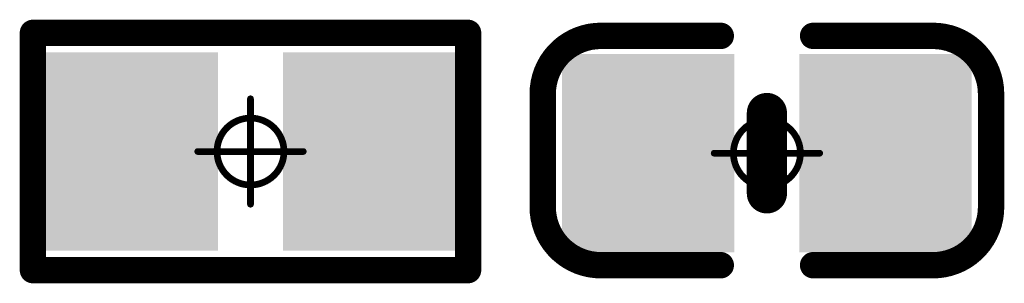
# Model space of a CAD drawing. Header units: millimetres. Extents: x 5.37 to 8.73, y 4.04 to 6.26.
# Tile 3 of 17: x 6.1781 to 6.3251, y 4.5033 to 4.5427. Entities that reach past the tile are written whole.
import ezdxf

# ---------------------------------------------------------------- set-up
doc = ezdxf.new("R2010")
doc.units = ezdxf.units.MM
doc.header["$MEASUREMENT"] = 0
for name, color, linetype in [('BottomLayer', 5, 'Continuous'), ('BottomOverlay', 54, 'Continuous'), ('BottomPaste', 16, 'Continuous'), ('BottomSolder', 6, 'Continuous'), ('Mechanical15', 56, 'Continuous')]:
    doc.layers.add(name, color=color, linetype=linetype)

# ---------------------------------------------------------------- blocks, each defined once
blk = doc.blocks.new('R0402_B_56')
at = {"layer": 'BottomLayer'}
for points in [[(-0.02657, -0.01082), (-0.00886, -0.01082), (-0.02657, 0.01083), (-0.00886, 0.01083)], [(0.00886, -0.01083), (0.02657, -0.01083), (0.00886, 0.01083), (0.02657, 0.01083)]]:
    blk.add_solid(points, dxfattribs=at)
at = {"layer": 'BottomOverlay', "const_width": 0.00394}
for points in [[(-0.03248, -0.01772), (-0.03248, 0.01772)], [(-0.03248, 0.01772), (0.03248, 0.01772)], [(0.03248, -0.01772), (0.03248, 0.01772)], [(-0.03248, -0.01772), (0.03248, -0.01772)]]:
    blk.add_lwpolyline(points, dxfattribs=at)
at = {"layer": 'BottomOverlay', "const_width": 0.00197}
for points in [[(-0.03346, 0.01772, 1), (-0.0315, 0.01772, 1)], [(-0.03346, 0.01772, 1), (-0.0315, 0.01772, 1)], [(0.0315, 0.01772, 1), (0.03346, 0.01772, 1)], [(0.0315, 0.01772, 1), (0.03346, 0.01772, 1)], [(-0.03346, -0.01772, 1), (-0.0315, -0.01772, 1)], [(-0.03346, -0.01772, 1), (-0.0315, -0.01772, 1)], [(0.0315, -0.01772, 1), (0.03346, -0.01772, 1)], [(0.0315, -0.01772, 1), (0.03346, -0.01772, 1)]]:
    blk.add_lwpolyline(points, format="xyb", close=True, dxfattribs=at)
at = {"layer": 'BottomPaste'}
for points in [[(-0.02657, -0.01082), (-0.00886, -0.01082), (-0.02657, 0.01083), (-0.00886, 0.01083)], [(0.00886, -0.01083), (0.02657, -0.01083), (0.00886, 0.01083), (0.02657, 0.01083)]]:
    blk.add_solid(points, dxfattribs=at)
at = {"layer": 'BottomSolder'}
for points in [[(-0.03057, -0.01482), (-0.00486, -0.01482), (-0.03057, 0.01483), (-0.00486, 0.01483)], [(0.00486, -0.01483), (0.03057, -0.01483), (0.00486, 0.01483), (0.03057, 0.01483)]]:
    blk.add_solid(points, dxfattribs=at)
at = {"layer": 'Mechanical15', "const_width": 0.001}
for points in [[(0, -0.00787), (0, 0.00787)], [(-0.00787, 0), (0.00787, 0)]]:
    blk.add_lwpolyline(points, dxfattribs=at)
at = {"layer": 'Mechanical15'}
for points, const_width in [([(-0.00025, 0.00787, 1), (0.00025, 0.00787, 1)], 0.0005), ([(0.005, 0, 1), (-0.005, 0, 1)], 0.001), ([(-0.00812, 0, 1), (-0.00762, 0, 1)], 0.0005), ([(-0.00525, 0, 1), (-0.00475, 0, 1)], 0.0005), ([(0.00475, 0, 1), (0.00525, 0, 1)], 0.0005), ([(0.00762, 0, 1), (0.00812, 0, 1)], 0.0005), ([(-0.00025, -0.00787, 1), (0.00025, -0.00787, 1)], 0.0005)]:
    blk.add_lwpolyline(points, format="xyb", close=True, dxfattribs=dict(at, const_width=const_width))
blk = doc.blocks.new('C0402_B_125')
at = {"layer": 'BottomLayer'}
for points in [[(-0.02657, -0.01082), (-0.00886, -0.01082), (-0.02657, 0.01083), (-0.00886, 0.01083)], [(0.00886, -0.01083), (0.02657, -0.01083), (0.00886, 0.01083), (0.02657, 0.01083)]]:
    blk.add_solid(points, dxfattribs=at)
at = {"layer": 'BottomOverlay', "const_width": 0.00394}
for points in [[(-0.03346, 0.00886, -0.414214), (-0.0248, 0.01752)], [(0.0248, 0.01752, -0.414214), (0.03346, 0.00886)], [(-0.0248, -0.01673, -0.414214), (-0.03346, -0.00807)], [(0.03346, -0.00807, -0.414214), (0.0248, -0.01673)]]:
    blk.add_lwpolyline(points, format="xyb", dxfattribs=at)
at = {"layer": 'BottomOverlay'}
for points, const_width in [([(-0.02578, 0.01752, 1), (-0.02382, 0.01752, 1)], 0.00197), ([(-0.02559, 0.01752, 1), (-0.02362, 0.01752, 1)], 0.00197), ([(-0.00787, 0.01752, 1), (-0.0059, 0.01752, 1)], 0.00197), ([(0.00591, 0.01752, 1), (0.00787, 0.01752, 1)], 0.00197), ([(0.02362, 0.01752, 1), (0.02559, 0.01752, 1)], 0.00197), ([(0.02382, 0.01752, 1), (0.02579, 0.01752, 1)], 0.00197), ([(-0.03445, 0.00886, 1), (-0.03248, 0.00886, 1)], 0.00197), ([(-0.03445, 0.00886, 1), (-0.03248, 0.00886, 1)], 0.00197), ([(0.03248, 0.00886, 1), (0.03445, 0.00886, 1)], 0.00197), ([(0.03248, 0.00886, 1), (0.03445, 0.00886, 1)], 0.00197), ([(-0.0015, 0.006, 1), (0.0015, 0.006, 1)], 0.003), ([(-0.0015, -0.006, 1), (0.0015, -0.006, 1)], 0.003), ([(-0.03445, -0.00807, 1), (-0.03248, -0.00807, 1)], 0.00197), ([(-0.03445, -0.00807, 1), (-0.03248, -0.00807, 1)], 0.00197), ([(0.03248, -0.00807, 1), (0.03445, -0.00807, 1)], 0.00197), ([(0.03248, -0.00807, 1), (0.03445, -0.00807, 1)], 0.00197), ([(-0.02578, -0.01673, 1), (-0.02382, -0.01673, 1)], 0.00197), ([(-0.02559, -0.01673, 1), (-0.02362, -0.01673, 1)], 0.00197), ([(-0.00787, -0.01673, 1), (-0.0059, -0.01673, 1)], 0.00197), ([(0.00591, -0.01673, 1), (0.00787, -0.01673, 1)], 0.00197), ([(0.02362, -0.01673, 1), (0.02559, -0.01673, 1)], 0.00197), ([(0.02382, -0.01673, 1), (0.02579, -0.01673, 1)], 0.00197)]:
    blk.add_lwpolyline(points, format="xyb", close=True, dxfattribs=dict(at, const_width=const_width))
for points, const_width in [([(-0.0246, 0.01752), (-0.00689, 0.01752)], 0.00394), ([(0.00689, 0.01752), (0.02461, 0.01752)], 0.00394), ([(-0.03346, -0.00807), (-0.03346, 0.00886)], 0.00394), ([(0.03346, -0.00807), (0.03346, 0.00886)], 0.00394), ([(0, -0.006), (0, 0.006)], 0.006), ([(-0.0246, -0.01673), (-0.00689, -0.01673)], 0.00394), ([(0.00689, -0.01673), (0.02461, -0.01673)], 0.00394)]:
    blk.add_lwpolyline(points, dxfattribs=dict(at, const_width=const_width))
at = {"layer": 'BottomPaste'}
for points in [[(-0.02657, -0.01082), (-0.00886, -0.01082), (-0.02657, 0.01083), (-0.00886, 0.01083)], [(0.00886, -0.01083), (0.02657, -0.01083), (0.00886, 0.01083), (0.02657, 0.01083)]]:
    blk.add_solid(points, dxfattribs=at)
at = {"layer": 'BottomSolder'}
for points in [[(-0.03057, -0.01482), (-0.00486, -0.01482), (-0.03057, 0.01483), (-0.00486, 0.01483)], [(0.00486, -0.01483), (0.03057, -0.01483), (0.00486, 0.01483), (0.03057, 0.01483)]]:
    blk.add_solid(points, dxfattribs=at)
at = {"layer": 'Mechanical15', "const_width": 0.001}
for points in [[(0, 0.00788), (0, -0.00787)], [(-0.00787, 0), (0.00788, 0)]]:
    blk.add_lwpolyline(points, dxfattribs=at)
at = {"layer": 'Mechanical15'}
for points, const_width in [([(-0.00025, 0.00788, 1), (0.00025, 0.00788, 1)], 0.0005), ([(0.005, 0, 1), (-0.005, 0, 1)], 0.001), ([(-0.00812, 0, 1), (-0.00762, 0, 1)], 0.0005), ([(-0.00525, 0, 1), (-0.00475, 0, 1)], 0.0005), ([(0.00475, 0, 1), (0.00525, 0, 1)], 0.0005), ([(0.00763, 0, 1), (0.00813, 0, 1)], 0.0005), ([(-0.00025, -0.00787, 1), (0.00025, -0.00787, 1)], 0.0005)]:
    blk.add_lwpolyline(points, format="xyb", close=True, dxfattribs=dict(at, const_width=const_width))

msp = doc.modelspace()

# ---------------------------------------------------------------- block references
for name, p in [('R0402_B_56', (6.2126, 4.52299)), ('C0402_B_125', (6.28968, 4.52274))]:
    msp.add_blockref(name, p)

doc.saveas('drawing.dxf')
